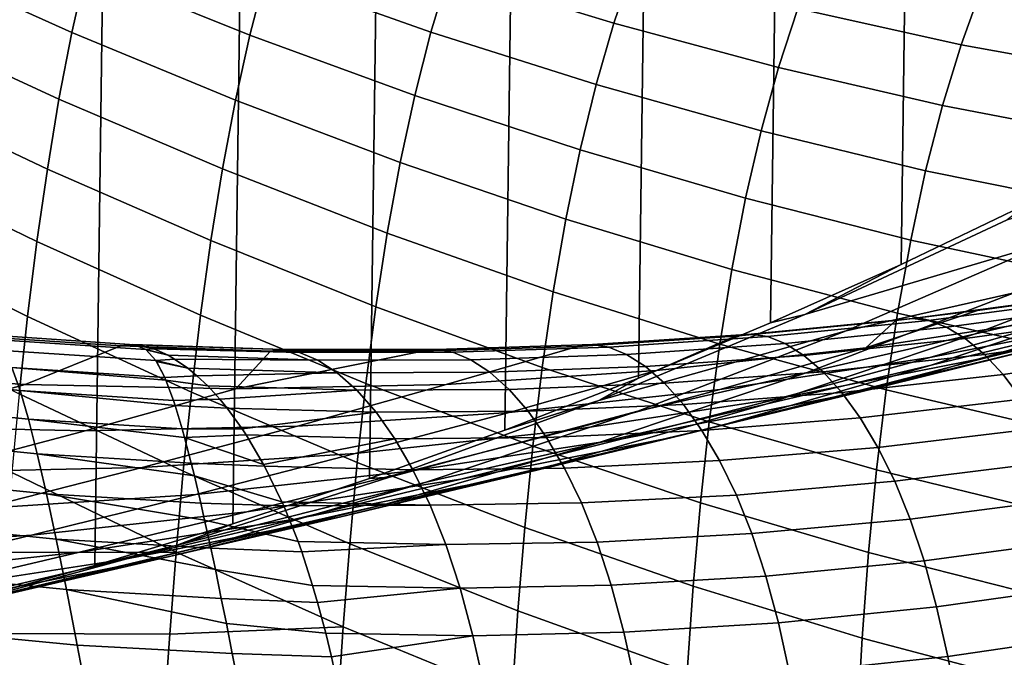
# Model space of a CAD drawing. Header units: metres. Extents: x -166 to 33, y -71 to 34.
# Tile 190 of 256: x 6.19 to 10.45, y -22.91 to -20.15. Entities that reach past the tile are written whole.
import ezdxf

# ---------------------------------------------------------------- set-up
doc = ezdxf.new("R2010")
doc.units = ezdxf.units.M
doc.layers.add('solid_12208131', color=7, linetype='CONTINUOUS')

msp = doc.modelspace()

# ---------------------------------------------------------------- linework, layer by layer
at = {"layer": 'solid_12208131'}
for points in [[(5.303488, -22.825027, -0.2), (5.911822, 22.674566, -0.2), (6.515336, 22.508831, -0.2), (5.91182, -22.674566, -0.2)], [(5.91182, -22.674566, -0.2), (6.515336, 22.508831, -0.2), (7.112642, 22.328314, -0.2), (6.515335, -22.508831, -0.2)], [(6.515335, -22.508831, -0.2), (7.112642, 22.328314, -0.2), (7.703588, 22.133078, -0.2), (7.112641, -22.328314, -0.2)], [(7.112641, -22.328314, -0.2), (7.703588, 22.133078, -0.2), (8.288025, 21.923267, -0.2), (7.703587, -22.133078, -0.2)], [(7.703587, -22.133078, -0.2), (8.288025, 21.923267, -0.2), (8.865869, 21.698912, -0.2), (8.288024, -21.923267, -0.2)], [(8.288024, -21.923267, -0.2), (8.865869, 21.698912, -0.2), (9.436847, 21.460112, -0.2), (8.865868, -21.698912, -0.2)], [(8.865868, -21.698912, -0.2), (9.436847, 21.460112, -0.2), (10.001131, 21.20686, -0.2), (9.436847, -21.460112, -0.2)], [(9.436847, -21.460112, -0.2), (10.001131, 21.20686, -0.2), (10.558856, 20.939127, -0.2), (10.00113, -21.20686, -0.2)], [(10.00113, -21.20686, -0.2), (10.558856, 20.939127, -0.2), (11.109608, 20.657166, -0.2), (10.558856, -20.939127, -0.2)], [(6.416564, -20.204685, 87.125954), (6.478643, -19.930647, 87.407707), (5.779345, -19.622641, 87.220848), (5.71892, -19.889599, 86.938461)], [(7.186117, -20.215862, 87.571266), (7.255446, -19.949858, 87.871834), (6.546759, -19.672239, 87.708862), (6.478643, -19.930647, 87.407707)], [(7.255446, -19.949858, 87.871834), (7.968353, -20.20274, 88.010376), (8.046072, -19.946159, 88.329163), (7.332552, -19.701239, 88.191223)], [(8.046072, -19.946159, 88.329163), (8.759728, -20.164795, 88.441605), (8.843673, -19.917757, 88.776955), (8.130243, -19.707218, 88.665108)], [(9.554441, -20.101141, 88.862877), (10.261862, -20.257065, 88.922913), (10.349447, -20.012581, 89.272881), (9.643869, -19.864506, 89.213364)], [(6.360741, -20.493324, 86.864517), (6.416564, -20.204685, 87.125954), (5.71892, -19.889599, 86.938461), (5.664291, -20.170948, 86.6763)], [(8.759728, -20.164795, 88.441605), (9.47172, -20.3564, 88.528145), (9.554441, -20.101141, 88.862877), (8.843673, -19.917757, 88.776955)], [(7.123211, -20.497715, 87.290207), (7.186117, -20.215862, 87.571266), (6.478643, -19.930647, 87.407707), (6.416564, -20.204685, 87.125954)], [(7.898764, -20.476889, 87.710464), (7.968353, -20.20274, 88.010376), (7.255446, -19.949858, 87.871834), (7.186117, -20.215862, 87.571266)], [(7.968353, -20.20274, 88.010376), (8.68247, -20.429697, 88.123489), (8.759728, -20.164795, 88.441605), (8.046072, -19.946159, 88.329163)], [(10.261862, -20.257065, 88.922913), (10.965256, -20.385229, 88.957138), (11.050419, -20.133293, 89.306664), (10.349447, -20.012581, 89.272881)], [(9.47172, -20.3564, 88.528145), (10.181145, -20.520399, 88.588768), (10.261862, -20.257065, 88.922913), (9.554441, -20.101141, 88.862877)], [(6.310459, -20.795122, 86.6241), (6.360741, -20.493324, 86.864517), (5.664291, -20.170948, 86.6763), (5.614741, -20.465237, 86.435028)], [(8.68247, -20.429697, 88.123489), (9.395899, -20.629742, 88.210716), (9.47172, -20.3564, 88.528145), (8.759728, -20.164795, 88.441605)], [(7.066988, -20.794367, 87.029549), (7.123211, -20.497715, 87.290207), (6.416564, -20.204685, 87.125954), (6.360741, -20.493324, 86.864517)], [(7.835952, -20.767088, 87.430138), (7.898764, -20.476889, 87.710464), (7.186117, -20.215862, 87.571266), (7.123211, -20.497715, 87.290207)], [(8.613658, -20.712336, 87.824272), (8.68247, -20.429697, 88.123489), (7.968353, -20.20274, 88.010376), (7.898764, -20.476889, 87.710464)], [(10.181145, -20.520399, 88.588768), (10.887106, -20.656225, 88.623489), (10.965256, -20.385229, 88.957138), (10.261862, -20.257065, 88.922913)], [(9.395899, -20.629742, 88.210716), (10.107519, -20.802025, 88.271988), (10.181145, -20.520399, 88.588768), (9.47172, -20.3564, 88.528145)], [(9.328809, -20.920971, 87.912193), (9.395899, -20.629742, 88.210716), (8.68247, -20.429697, 88.123489), (8.613658, -20.712336, 87.824272)], [(6.265467, -21.108816, 86.405479), (6.310459, -20.795122, 86.6241), (5.614741, -20.465237, 86.435028), (5.57, -20.771212, 86.215454)], [(7.016741, -21.104382, 86.789993), (7.066988, -20.794367, 87.029549), (6.360741, -20.493324, 86.864517), (6.310459, -20.795122, 86.6241)], [(7.780218, -21.072275, 87.170273), (7.835952, -20.767088, 87.430138), (7.123211, -20.497715, 87.290207), (7.066988, -20.794367, 87.029549)], [(8.551942, -21.011219, 87.544693), (8.613658, -20.712336, 87.824272), (7.898764, -20.476889, 87.710464), (7.835952, -20.767088, 87.430138)], [(10.107519, -20.802025, 88.271988), (10.816219, -20.945705, 88.307259), (10.887106, -20.656225, 88.623489), (10.181145, -20.520399, 88.588768)], [(10.042884, -21.101667, 87.974098), (10.107519, -20.802025, 88.271988), (9.395899, -20.629742, 88.210716), (9.328809, -20.920971, 87.912193)], [(11.517344, -20.684731, 4.085642), (10.64902, -21.10906, 4.266887), (9.585462, -21.424208, 0.51379), (10.459704, -21.014618, 0.329395)], [(9.269106, -21.228622, 87.633347), (9.328809, -20.920971, 87.912193), (8.613658, -20.712336, 87.824272), (8.551942, -21.011219, 87.544693)], [(6.225255, -21.433008, 86.209412), (6.265467, -21.108816, 86.405479), (5.57, -20.771212, 86.215454), (5.529555, -21.087477, 86.018311)], [(8.497664, -21.325254, 87.285614), (8.551942, -21.011219, 87.544693), (7.835952, -20.767088, 87.430138), (7.780218, -21.072275, 87.170273)], [(6.972235, -21.426489, 86.572334), (7.016741, -21.104382, 86.789993), (6.310459, -20.795122, 86.6241), (6.265467, -21.108816, 86.405479)], [(7.730862, -21.391014, 86.931572), (7.780218, -21.072275, 87.170273), (7.066988, -20.794367, 87.029549), (7.016741, -21.104382, 86.789993)], [(10.754546, -21.253305, 88.009872), (10.816219, -20.945705, 88.307259), (10.107519, -20.802025, 88.271988), (10.042884, -21.101667, 87.974098)], [(9.985889, -21.417887, 87.695908), (10.042884, -21.101667, 87.974098), (9.328809, -20.920971, 87.912193), (9.269106, -21.228622, 87.633347)], [(9.585462, -21.424208, 0.51379), (10.00113, -21.20686, -0.2), (10.558856, -20.939127, -0.2), (10.459704, -21.014618, 0.329395)], [(11.368913, -20.947346, 8.09843), (10.489936, -21.330395, 8.279366), (9.763765, -21.495064, 4.451665), (10.64902, -21.10906, 4.266887)], [(9.217164, -21.551569, 87.375015), (9.269106, -21.228622, 87.633347), (8.551942, -21.011219, 87.544693), (8.497664, -21.325254, 87.285614)], [(11.90808, -21.003315, 15.9569), (11.026194, -21.342276, 16.13155), (10.317627, -21.508226, 12.293978), (11.205646, -21.166632, 12.114347)], [(6.189203, -21.766211, 86.036575), (6.225255, -21.433008, 86.209412), (5.529555, -21.087477, 86.018311), (5.492786, -21.412552, 85.844284)], [(6.932971, -21.759283, 86.377304), (6.972235, -21.426489, 86.572334), (6.265467, -21.108816, 86.405479), (6.225255, -21.433008, 86.209412)], [(7.687672, -21.722019, 86.714836), (7.730862, -21.391014, 86.931572), (7.016741, -21.104382, 86.789993), (6.972235, -21.426489, 86.572334)], [(8.450137, -21.653011, 87.047752), (8.497664, -21.325254, 87.285614), (7.780218, -21.072275, 87.170273), (7.730862, -21.391014, 86.931572)], [(10.64902, -21.10906, 4.266887), (9.763765, -21.495064, 4.451665), (8.694995, -21.795448, 0.701608), (9.585462, -21.424208, 0.51379)], [(10.700732, -21.577612, 87.732178), (10.754546, -21.253305, 88.009872), (10.042884, -21.101667, 87.974098), (9.985889, -21.417887, 87.695908)], [(11.205646, -21.166632, 12.114347), (10.317627, -21.508226, 12.293978), (9.595671, -21.674631, 8.463448), (10.489936, -21.330395, 8.279366)], [(11.718587, -21.176313, 19.976482), (10.829424, -21.474337, 20.148211), (10.130891, -21.642632, 16.308859), (11.026194, -21.342276, 16.13155)], [(9.93694, -21.749523, 87.438202), (9.985889, -21.417887, 87.695908), (9.269106, -21.228622, 87.633347), (9.217164, -21.551569, 87.375015)], [(9.585462, -21.424208, 0.51379), (9.436847, -21.460112, -0.2), (10.00113, -21.20686, -0.2)], [(10.379806, -21.608046, 28.1735), (11.278203, -21.391119, 28.010729), (11.917591, -21.217894, 31.866571), (11.025382, -21.433062, 32.021889)], [(10.125015, -21.609846, 32.178627), (11.025382, -21.433062, 32.021889), (11.643557, -21.256136, 35.876987), (10.749494, -21.431461, 36.025803)], [(9.172304, -21.88838, 87.137909), (9.217164, -21.551569, 87.375015), (8.497664, -21.325254, 87.285614), (8.450137, -21.653011, 87.047752)], [(11.508949, -21.305559, 23.994938), (10.614286, -21.562901, 24.162714), (9.928601, -21.733717, 20.322189), (10.829424, -21.474337, 20.148211)], [(10.489936, -21.330395, 8.279366), (9.595671, -21.674631, 8.463448), (8.863114, -21.841955, 4.639658), (9.763765, -21.495064, 4.451665)], [(11.026194, -21.342276, 16.13155), (10.130891, -21.642632, 16.308859), (9.416098, -21.810917, 12.476341), (10.317627, -21.508226, 12.293978)], [(10.749494, -21.431461, 36.025803), (10.688198, -21.357037, 39.86467), (10.331521, -21.406656, 39.853577), (9.84895, -21.568392, 36.175694)], [(10.050147, -21.44084, 40.105347), (10.758082, -21.34767, 40.120037), (10.82873, -21.355724, 40.451885), (10.12057, -21.44998, 40.438992)], [(10.331521, -21.406656, 39.853577), (10.688198, -21.357037, 39.86467), (10.758082, -21.34767, 40.120037), (10.050147, -21.44084, 40.105347)], [(10.12057, -21.44998, 40.438992), (10.82873, -21.355724, 40.451885), (10.905883, -21.383202, 40.784531), (10.197571, -21.47913, 40.772926)], [(8.409165, -21.993189, 86.831886), (8.450137, -21.653011, 87.047752), (7.730862, -21.391014, 86.931572), (7.687672, -21.722019, 86.714836)], [(11.278203, -21.391119, 28.010729), (10.379806, -21.608046, 28.1735), (9.709699, -21.78157, 24.332354), (10.614286, -21.562901, 24.162714)], [(9.84895, -21.568392, 36.175694), (10.331521, -21.406656, 39.853577), (9.978517, -21.44985, 39.848789)], [(9.978517, -21.44985, 39.848789), (10.331521, -21.406656, 39.853577), (10.050147, -21.44084, 40.105347)], [(10.197571, -21.47913, 40.772926), (10.905883, -21.383202, 40.784531), (10.987267, -21.429855, 41.116585), (10.278859, -21.527977, 41.105846)], [(6.898323, -22.101273, 86.20562), (6.932971, -21.759283, 86.377304), (6.225255, -21.433008, 86.209412), (6.189203, -21.766211, 86.036575)], [(7.650154, -22.063881, 86.520805), (7.687672, -21.722019, 86.714836), (6.972235, -21.426489, 86.572334), (6.932971, -21.759283, 86.377304)], [(9.585462, -21.424208, 0.51379), (8.694995, -21.795448, 0.701608), (8.865868, -21.698912, -0.2), (9.436847, -21.460112, -0.2)], [(9.84895, -21.568392, 36.175694), (9.978517, -21.44985, 39.848789), (9.283488, -21.517599, 39.857868), (8.943547, -21.666605, 36.326393)], [(9.218122, -21.747921, 32.336502), (10.125015, -21.609846, 32.178627), (10.749494, -21.431461, 36.025803), (9.84895, -21.568392, 36.175694)], [(9.283488, -21.517599, 39.857868), (9.978517, -21.44985, 39.848789), (10.050147, -21.44084, 40.105347), (9.353142, -21.509129, 40.115902)], [(9.353142, -21.509129, 40.115902), (10.050147, -21.44084, 40.105347), (10.12057, -21.44998, 40.438992), (9.423478, -21.519201, 40.451363)], [(9.423478, -21.519201, 40.451363), (10.12057, -21.44998, 40.438992), (10.197571, -21.47913, 40.772926), (9.500424, -21.54981, 40.786583)], [(11.025382, -21.433062, 32.021889), (10.125015, -21.609846, 32.178627), (9.473195, -21.786276, 28.337757), (10.379806, -21.608046, 28.1735)], [(10.655203, -21.917423, 87.474945), (10.700732, -21.577612, 87.732178), (9.985889, -21.417887, 87.695908), (9.93694, -21.749523, 87.438202)], [(10.278859, -21.527977, 41.105846), (10.987267, -21.429855, 41.116585), (11.070003, -21.495546, 41.446651), (10.36154, -21.596285, 41.436466)], [(9.763765, -21.495064, 4.451665), (8.863114, -21.841955, 4.639658), (7.789883, -22.127739, 0.892515), (8.694995, -21.795448, 0.701608)], [(10.829424, -21.474337, 20.148211), (9.928601, -21.733717, 20.322189), (9.223848, -21.904047, 16.488491), (10.130891, -21.642632, 16.308859)], [(9.500424, -21.54981, 40.786583), (10.197571, -21.47913, 40.772926), (10.278859, -21.527977, 41.105846), (9.581673, -21.600582, 41.12035)], [(10.36154, -21.596285, 41.436466), (11.070003, -21.495546, 41.446651), (11.151521, -21.580111, 41.773365), (10.443025, -21.683809, 41.763523)], [(5.305732, -21.666599, 36.931892), (6.214375, -21.725769, 36.780655), (6.628044, -21.559576, 40.128666), (5.990557, -21.517002, 40.248421)], [(6.032211, -21.510798, 40.625507), (5.990557, -21.517002, 40.248421), (6.628044, -21.559576, 40.128666), (6.68671, -21.554434, 40.502674)], [(6.68671, -21.554434, 40.502674), (6.736586, -21.575455, 40.889977), (6.079707, -21.531908, 41.011414), (6.032211, -21.510798, 40.625507)], [(6.736586, -21.575455, 40.889977), (6.779153, -21.622812, 41.276157), (6.120003, -21.579449, 41.397007), (6.079707, -21.531908, 41.011414)], [(8.034904, -21.725771, 36.477634), (8.943547, -21.666605, 36.326393), (9.283488, -21.517599, 39.857868), (8.601851, -21.561546, 39.891033)], [(8.601851, -21.561546, 39.891033), (9.283488, -21.517599, 39.857868), (9.353142, -21.509129, 40.115902), (8.66678, -21.55378, 40.151047)], [(8.66678, -21.55378, 40.151047), (9.353142, -21.509129, 40.115902), (9.423478, -21.519201, 40.451363), (8.737453, -21.564606, 40.488308)], [(10.317627, -21.508226, 12.293978), (9.416098, -21.810917, 12.476341), (8.687801, -21.979662, 8.650331), (9.595671, -21.674631, 8.463448)], [(8.737453, -21.564606, 40.488308), (9.423478, -21.519201, 40.451363), (9.500424, -21.54981, 40.786583), (8.814732, -21.596424, 40.824787)], [(9.581673, -21.600582, 41.12035), (10.278859, -21.527977, 41.105846), (10.36154, -21.596285, 41.436466), (9.664314, -21.671192, 41.4515)], [(6.779153, -21.622812, 41.276157), (6.817702, -21.69611, 41.65913), (6.156598, -21.653074, 41.779823), (6.120003, -21.579449, 41.397007)], [(7.124639, -21.745565, 36.629143), (7.274863, -21.581806, 40.026875), (6.628044, -21.559576, 40.128666), (6.214375, -21.725769, 36.780655)], [(6.628044, -21.559576, 40.128666), (7.274863, -21.581806, 40.026875), (7.328692, -21.575537, 40.291393), (6.678589, -21.553717, 40.392563)], [(6.68671, -21.554434, 40.502674), (6.628044, -21.559576, 40.128666), (6.678589, -21.553717, 40.392563)], [(6.678589, -21.553717, 40.392563), (7.328692, -21.575537, 40.291393), (6.693025, -21.554405, 40.462902)], [(6.68671, -21.554434, 40.502674), (6.678589, -21.553717, 40.392563), (6.693025, -21.554405, 40.462902)], [(6.68671, -21.554434, 40.502674), (6.693025, -21.554405, 40.462902), (6.752335, -21.565941, 40.735218)], [(6.68671, -21.554434, 40.502674), (6.752335, -21.565941, 40.735218), (6.771358, -21.572268, 40.818413)], [(6.68671, -21.554434, 40.502674), (6.771358, -21.572268, 40.818413), (6.736586, -21.575455, 40.889977)], [(6.693025, -21.554405, 40.462902), (7.328692, -21.575537, 40.291393), (7.401242, -21.58744, 40.632145), (6.752335, -21.565941, 40.735218)], [(6.736586, -21.575455, 40.889977), (6.771358, -21.572268, 40.818413), (6.832549, -21.600092, 41.075352)], [(6.736586, -21.575455, 40.889977), (6.832549, -21.600092, 41.075352), (6.737431, -21.576096, 40.89716)], [(6.736586, -21.575455, 40.889977), (6.737431, -21.576096, 40.89716), (6.779153, -21.622812, 41.276157)], [(6.779153, -21.622812, 41.276157), (6.737431, -21.576096, 40.89716), (6.832549, -21.600092, 41.075352), (6.860554, -21.616371, 41.188831)], [(6.752335, -21.565941, 40.735218), (7.401242, -21.58744, 40.632145), (6.771358, -21.572268, 40.818413)], [(6.771358, -21.572268, 40.818413), (7.401242, -21.58744, 40.632145), (7.48034, -21.621016, 40.971016), (6.832549, -21.600092, 41.075352)], [(7.124639, -21.745565, 36.629143), (8.034904, -21.725771, 36.477634), (8.601851, -21.561546, 39.891033), (7.932523, -21.582689, 39.947567)], [(7.124639, -21.745565, 36.629143), (7.932523, -21.582689, 39.947567), (7.274863, -21.581806, 40.026875)], [(7.274863, -21.581806, 40.026875), (7.932523, -21.582689, 39.947567), (7.991517, -21.575726, 40.209915), (7.328692, -21.575537, 40.291393)], [(7.328692, -21.575537, 40.291393), (7.991517, -21.575726, 40.209915), (8.062995, -21.587147, 40.548943), (7.401242, -21.58744, 40.632145)], [(7.932523, -21.582689, 39.947567), (8.601851, -21.561546, 39.891033), (8.66678, -21.55378, 40.151047), (7.991517, -21.575726, 40.209915)], [(7.991517, -21.575726, 40.209915), (8.66678, -21.55378, 40.151047), (8.737453, -21.564606, 40.488308), (8.062995, -21.587147, 40.548943)], [(8.062995, -21.587147, 40.548943), (8.737453, -21.564606, 40.488308), (8.814732, -21.596424, 40.824787), (8.141056, -21.619934, 40.886646)], [(8.306334, -21.846952, 32.495228), (9.218122, -21.747921, 32.336502), (9.84895, -21.568392, 36.175694), (8.943547, -21.666605, 36.326393)], [(8.814732, -21.596424, 40.824787), (9.500424, -21.54981, 40.786583), (9.581673, -21.600582, 41.12035), (8.896289, -21.6488, 41.159367)], [(10.614286, -21.562901, 24.162714), (9.709699, -21.78157, 24.332354), (9.017786, -21.954121, 20.4981), (9.928601, -21.733717, 20.322189)], [(9.89536, -22.095139, 87.201729), (9.93694, -21.749523, 87.438202), (9.217164, -21.551569, 87.375015), (9.172304, -21.88838, 87.137909)], [(10.443025, -21.683809, 41.763523), (11.151521, -21.580111, 41.773365), (11.230483, -21.68322, 42.095402), (10.521964, -21.790176, 42.085747)], [(6.156598, -21.653074, 41.779823), (6.192495, -21.752388, 42.157532), (5.518334, -21.684122, 42.306278), (5.482922, -21.584801, 41.928532)], [(6.779153, -21.622812, 41.276157), (6.860554, -21.616371, 41.188831), (6.917266, -21.65563, 41.412304)], [(6.779153, -21.622812, 41.276157), (6.917266, -21.65563, 41.412304), (6.781607, -21.626598, 41.299976)], [(6.779153, -21.622812, 41.276157), (6.781607, -21.626598, 41.299976), (6.817702, -21.69611, 41.65913)], [(6.832549, -21.600092, 41.075352), (7.48034, -21.621016, 40.971016), (6.860554, -21.616371, 41.188831)], [(6.860554, -21.616371, 41.188831), (7.48034, -21.621016, 40.971016), (7.563646, -21.675722, 41.307064), (6.917266, -21.65563, 41.412304)], [(7.401242, -21.58744, 40.632145), (8.062995, -21.587147, 40.548943), (8.141056, -21.619934, 40.886646), (7.48034, -21.621016, 40.971016)], [(7.48034, -21.621016, 40.971016), (8.141056, -21.619934, 40.886646), (8.22336, -21.673601, 41.221992), (7.563646, -21.675722, 41.307064)], [(8.141056, -21.619934, 40.886646), (8.814732, -21.596424, 40.824787), (8.896289, -21.6488, 41.159367), (8.22336, -21.673601, 41.221992)], [(8.560012, -21.92548, 28.503206), (9.473195, -21.786276, 28.337757), (10.125015, -21.609846, 32.178627), (9.218122, -21.747921, 32.336502)], [(10.379806, -21.608046, 28.1735), (9.473195, -21.786276, 28.337757), (8.796841, -21.961235, 24.503542), (9.709699, -21.78157, 24.332354)], [(8.896289, -21.6488, 41.159367), (9.581673, -21.600582, 41.12035), (9.664314, -21.671192, 41.4515), (8.979205, -21.721334, 41.491001)], [(9.664314, -21.671192, 41.4515), (10.36154, -21.596285, 41.436466), (10.443025, -21.683809, 41.763523), (9.74575, -21.76132, 41.77887)], [(4.642868, -21.846958, 33.132973), (5.557919, -21.906616, 32.973679), (6.214375, -21.725769, 36.780655), (5.305732, -21.666599, 36.931892)], [(6.822351, -21.707001, 41.70636), (6.855291, -21.794947, 42.036797), (6.192495, -21.752388, 42.157532), (6.156598, -21.653074, 41.779823)], [(6.156598, -21.653074, 41.779823), (6.817702, -21.69611, 41.65913), (6.822351, -21.707001, 41.70636)], [(6.817702, -21.69611, 41.65913), (6.781607, -21.626598, 41.299976), (6.917266, -21.65563, 41.412304), (6.957406, -21.688595, 41.567776)], [(6.917266, -21.65563, 41.412304), (7.563646, -21.675722, 41.307064), (6.957406, -21.688595, 41.567776)], [(7.391284, -21.906614, 32.654522), (8.306334, -21.846952, 32.495228), (8.943547, -21.666605, 36.326393), (8.034904, -21.725771, 36.477634)], [(8.22336, -21.673601, 41.221992), (8.896289, -21.6488, 41.159367), (8.979205, -21.721334, 41.491001), (8.306982, -21.747679, 41.55405)], [(9.134347, -22.237743, 86.922813), (9.172304, -21.88838, 87.137909), (8.450137, -21.653011, 87.047752), (8.409165, -21.993189, 86.831886)], [(10.130891, -21.642632, 16.308859), (9.223848, -21.904047, 16.488491), (8.502748, -22.074364, 12.661097), (9.416098, -21.810917, 12.476341)], [(6.192495, -21.752388, 42.157532), (6.228935, -21.876837, 42.528145), (5.554418, -21.808712, 42.677208), (5.518334, -21.684122, 42.306278)], [(6.822351, -21.707001, 41.70636), (6.817702, -21.69611, 41.65913), (6.957406, -21.688595, 41.567776), (7.003786, -21.731998, 41.745377)], [(6.855291, -21.794947, 42.036797), (6.822351, -21.707001, 41.70636), (7.003786, -21.731998, 41.745377), (7.056275, -21.789381, 41.949265)], [(6.957406, -21.688595, 41.567776), (7.563646, -21.675722, 41.307064), (7.648241, -21.751022, 41.639481), (7.003786, -21.731998, 41.745377)], [(7.563646, -21.675722, 41.307064), (8.22336, -21.673601, 41.221992), (8.306982, -21.747679, 41.55405), (7.648241, -21.751022, 41.639481)], [(9.595671, -21.674631, 8.463448), (8.687801, -21.979662, 8.650331), (7.948762, -22.149338, 4.83051), (8.863114, -21.841955, 4.639658)], [(8.694995, -21.795448, 0.701608), (8.288024, -21.923267, -0.2), (8.865868, -21.698912, -0.2)], [(8.979205, -21.721334, 41.491001), (9.664314, -21.671192, 41.4515), (9.74575, -21.76132, 41.77887), (9.060874, -21.813635, 41.818626)], [(9.74575, -21.76132, 41.77887), (10.443025, -21.683809, 41.763523), (10.521964, -21.790176, 42.085747), (9.824623, -21.87055, 42.101246)], [(5.557919, -21.906616, 32.973679), (6.474601, -21.926577, 32.814098), (7.124639, -21.745565, 36.629143), (6.214375, -21.725769, 36.780655)], [(6.862673, -21.817184, 42.109753), (6.893354, -21.918764, 42.407089), (6.228935, -21.876837, 42.528145), (6.192495, -21.752388, 42.157532)], [(6.192495, -21.752388, 42.157532), (6.855291, -21.794947, 42.036797), (6.862673, -21.817184, 42.109753)], [(6.474601, -21.926577, 32.814098), (7.391284, -21.906614, 32.654522), (8.034904, -21.725771, 36.477634), (7.124639, -21.745565, 36.629143)], [(7.003786, -21.731998, 41.745377), (7.648241, -21.751022, 41.639481), (7.056275, -21.789381, 41.949265)], [(7.056275, -21.789381, 41.949265), (7.648241, -21.751022, 41.639481), (7.731522, -21.846388, 41.967407), (7.088083, -21.828518, 42.073872)], [(7.641901, -22.025322, 28.66955), (8.560012, -21.92548, 28.503206), (9.218122, -21.747921, 32.336502), (8.306334, -21.846952, 32.495228)], [(7.648241, -21.751022, 41.639481), (8.306982, -21.747679, 41.55405), (8.389316, -21.841703, 41.88187), (7.731522, -21.846388, 41.967407)], [(8.374267, -22.344372, 86.638748), (8.409165, -21.993189, 86.831886), (7.687672, -21.722019, 86.714836), (7.650154, -22.063881, 86.520805)], [(9.928601, -21.733717, 20.322189), (9.017786, -21.954121, 20.4981), (8.306744, -22.126177, 16.670118), (9.223848, -21.904047, 16.488491)], [(8.306982, -21.747679, 41.55405), (8.979205, -21.721334, 41.491001), (9.060874, -21.813635, 41.818626), (8.389316, -21.841703, 41.88187)], [(10.617282, -22.271303, 87.238899), (10.655203, -21.917423, 87.474945), (9.93694, -21.749523, 87.438202), (9.89536, -22.095139, 87.201729)], [(6.867578, -22.450886, 86.057945), (6.898323, -22.101273, 86.20562), (6.189203, -21.766211, 86.036575), (6.156605, -22.106863, 85.887665)], [(6.862673, -21.817184, 42.109753), (6.855291, -21.794947, 42.036797), (7.056275, -21.789381, 41.949265), (7.088083, -21.828518, 42.073872)], [(7.617686, -22.415104, 86.350174), (7.650154, -22.063881, 86.520805), (6.932971, -21.759283, 86.377304), (6.898323, -22.101273, 86.20562)], [(9.473195, -21.786276, 28.337757), (8.560012, -21.92548, 28.503206), (7.877365, -22.101557, 24.675972), (8.796841, -21.961235, 24.503542)], [(9.709699, -21.78157, 24.332354), (8.796841, -21.961235, 24.503542), (8.098642, -22.135208, 20.675619), (9.017786, -21.954121, 20.4981)], [(9.060874, -21.813635, 41.818626), (9.74575, -21.76132, 41.77887), (9.824623, -21.87055, 42.101246), (9.13994, -21.925251, 42.14109)], [(9.824623, -21.87055, 42.101246), (10.521964, -21.790176, 42.085747), (10.598624, -21.914816, 42.401863), (9.901199, -21.998325, 42.417351)], [(6.228935, -21.876837, 42.528145), (6.266643, -22.025814, 42.889782), (5.591876, -21.957962, 43.039356), (5.554418, -21.808712, 42.677208)], [(6.893354, -21.918764, 42.407089), (6.862673, -21.817184, 42.109753), (7.088083, -21.828518, 42.073872), (7.15226, -21.917898, 42.32729)], [(7.088083, -21.828518, 42.073872), (7.731522, -21.846388, 41.967407), (7.15226, -21.917898, 42.32729)], [(8.694995, -21.795448, 0.701608), (7.789883, -22.127739, 0.892515), (7.703587, -22.133078, -0.2), (8.288024, -21.923267, -0.2)], [(9.416098, -21.810917, 12.476341), (8.502748, -22.074364, 12.661097), (7.768028, -22.245144, 8.839664), (8.687801, -21.979662, 8.650331)], [(8.389316, -21.841703, 41.88187), (9.060874, -21.813635, 41.818626), (9.13994, -21.925251, 42.14109), (8.469007, -21.955198, 42.204353)], [(6.903657, -21.956036, 42.504654), (6.932461, -22.066959, 42.768208), (6.266643, -22.025814, 42.889782), (6.228935, -21.876837, 42.528145)], [(6.228935, -21.876837, 42.528145), (6.893354, -21.918764, 42.407089), (6.903657, -21.956036, 42.504654)], [(6.720503, -22.085472, 28.836487), (7.641901, -22.025322, 28.66955), (8.306334, -21.846952, 32.495228), (7.391284, -21.906614, 32.654522)], [(8.863114, -21.841955, 4.639658), (7.948762, -22.149338, 4.83051), (6.871808, -22.420732, 1.086156), (7.789883, -22.127739, 0.892515)], [(7.15226, -21.917898, 42.32729), (7.731522, -21.846388, 41.967407), (7.812141, -21.961319, 42.289818), (7.169664, -21.944626, 42.396431)], [(7.731522, -21.846388, 41.967407), (8.389316, -21.841703, 41.88187), (8.469007, -21.955198, 42.204353), (7.812141, -21.961319, 42.289818)], [(9.13994, -21.925251, 42.14109), (9.824623, -21.87055, 42.101246), (9.901199, -21.998325, 42.417351), (9.216671, -22.055643, 42.457119)], [(4.874423, -22.085478, 29.170958), (5.797463, -22.105598, 29.003721), (6.474601, -21.926577, 32.814098), (5.557919, -21.906616, 32.973679)], [(5.797463, -22.105598, 29.003721), (6.720503, -22.085472, 28.836487), (7.391284, -21.906614, 32.654522), (6.474601, -21.926577, 32.814098)], [(6.903657, -21.956036, 42.504654), (6.893354, -21.918764, 42.407089), (7.15226, -21.917898, 42.32729), (7.169664, -21.944626, 42.396431)], [(9.223848, -21.904047, 16.488491), (8.306744, -22.126177, 16.670118), (7.579265, -22.29822, 12.8479), (8.502748, -22.074364, 12.661097)], [(9.860982, -22.453403, 86.987236), (9.89536, -22.095139, 87.201729), (9.172304, -21.88838, 87.137909), (9.134347, -22.237743, 86.922813)], [(9.901199, -21.998325, 42.417351), (10.598624, -21.914816, 42.401863), (10.671868, -22.057348, 42.71059), (9.974336, -22.14423, 42.725956)], [(6.266643, -22.025814, 42.889782), (6.306443, -22.198709, 43.24052), (5.631497, -22.131266, 43.390739), (5.591876, -21.957962, 43.039356)], [(6.903657, -21.956036, 42.504654), (7.169664, -21.944626, 42.396431), (7.244955, -22.072397, 42.69566)], [(6.932461, -22.066959, 42.768208), (6.903657, -21.956036, 42.504654), (7.244955, -22.072397, 42.69566), (7.248942, -22.079752, 42.711555)], [(8.560012, -21.92548, 28.503206), (7.641901, -22.025322, 28.66955), (6.952926, -22.202204, 24.849333), (7.877365, -22.101557, 24.675972)], [(7.169664, -21.944626, 42.396431), (7.812141, -21.961319, 42.289818), (7.244955, -22.072397, 42.69566)], [(8.796841, -21.961235, 24.503542), (7.877365, -22.101557, 24.675972), (7.172836, -22.276642, 20.854424), (8.098642, -22.135208, 20.675619)], [(7.244955, -22.072397, 42.69566), (7.812141, -21.961319, 42.289818), (7.890368, -22.095333, 42.605434), (7.248942, -22.079752, 42.711555)], [(9.017786, -21.954121, 20.4981), (8.098642, -22.135208, 20.675619), (7.381253, -22.308683, 16.853405), (8.306744, -22.126177, 16.670118)], [(7.812141, -21.961319, 42.289818), (8.469007, -21.955198, 42.204353), (8.546328, -22.087648, 42.520222), (7.890368, -22.095333, 42.605434)], [(8.469007, -21.955198, 42.204353), (9.13994, -21.925251, 42.14109), (9.216671, -22.055643, 42.457119), (8.546328, -22.087648, 42.520222)], [(8.687801, -21.979662, 8.650331), (7.768028, -22.245144, 8.839664), (7.02242, -22.416868, 5.023865), (7.948762, -22.149338, 4.83051)], [(9.102815, -22.59823, 86.730461), (9.134347, -22.237743, 86.922813), (8.409165, -21.993189, 86.831886), (8.374267, -22.344372, 86.638748)], [(9.216671, -22.055643, 42.457119), (9.901199, -21.998325, 42.417351), (9.974336, -22.14423, 42.725956), (9.289923, -22.204367, 42.765533)], [(7.641901, -22.025322, 28.66955), (6.720503, -22.085472, 28.836487), (6.025179, -22.262838, 25.023315), (6.952926, -22.202204, 24.849333)], [(6.945943, -22.12191, 42.886719), (6.973628, -22.238916, 43.11824), (6.306443, -22.198709, 43.24052), (6.266643, -22.025814, 42.889782)], [(6.266643, -22.025814, 42.889782), (6.932461, -22.066959, 42.768208), (6.945943, -22.12191, 42.886719)], [(6.720503, -22.085472, 28.836487), (5.797463, -22.105598, 29.003721), (5.095778, -22.283127, 25.197607), (6.025179, -22.262838, 25.023315)], [(8.502748, -22.074364, 12.661097), (7.579265, -22.29822, 12.8479), (6.83805, -22.470732, 9.031097), (7.768028, -22.245144, 8.839664)], [(6.945943, -22.12191, 42.886719), (6.932461, -22.066959, 42.768208), (7.248942, -22.079752, 42.711555), (7.324817, -22.233612, 43.018833)], [(7.248942, -22.079752, 42.711555), (7.890368, -22.095333, 42.605434), (7.96507, -22.247936, 42.913174), (7.324817, -22.233612, 43.018833)], [(8.344816, -22.705057, 86.46907), (8.374267, -22.344372, 86.638748), (7.650154, -22.063881, 86.520805), (7.617686, -22.415104, 86.350174)], [(7.890368, -22.095333, 42.605434), (8.546328, -22.087648, 42.520222), (8.620135, -22.238583, 42.828354), (7.96507, -22.247936, 42.913174)], [(8.546328, -22.087648, 42.520222), (9.216671, -22.055643, 42.457119), (9.289923, -22.204367, 42.765533), (8.620135, -22.238583, 42.828354)], [(9.974336, -22.14423, 42.725956), (10.671868, -22.057348, 42.71059), (10.738531, -22.217726, 43.010658), (10.040854, -22.3081, 43.025913)], [(6.306443, -22.198709, 43.24052), (6.348472, -22.394842, 43.578556), (5.673389, -22.327932, 43.729511), (5.631497, -22.131266, 43.390739)], [(6.126547, -22.453257, 85.763275), (6.867578, -22.450886, 86.057945), (6.156605, -22.106863, 85.887665)], [(7.877365, -22.101557, 24.675972), (6.952926, -22.202204, 24.849333), (6.242033, -22.378086, 21.034193), (7.172836, -22.276642, 20.854424)], [(8.098642, -22.135208, 20.675619), (7.172836, -22.276642, 20.854424), (6.449054, -22.451225, 17.038019), (7.381253, -22.308683, 16.853405)], [(8.306744, -22.126177, 16.670118), (7.381253, -22.308683, 16.853405), (6.647338, -22.482143, 13.036413), (7.579265, -22.29822, 12.8479)], [(7.589545, -22.774111, 86.203644), (7.617686, -22.415104, 86.350174), (6.898323, -22.101273, 86.20562), (6.867578, -22.450886, 86.057945)], [(6.871808, -22.420732, 1.086156), (7.112641, -22.328314, -0.2), (7.703587, -22.133078, -0.2), (7.789883, -22.127739, 0.892515)], [(6.973628, -22.238916, 43.11824), (6.945943, -22.12191, 42.886719), (7.324817, -22.233612, 43.018833), (7.332418, -22.250624, 43.050224)], [(10.586807, -22.637907, 87.024796), (10.617282, -22.271303, 87.238899), (9.89536, -22.095139, 87.201729), (9.860982, -22.453403, 86.987236)], [(7.948762, -22.149338, 4.83051), (7.02242, -22.416868, 5.023865), (5.942452, -22.674088, 1.282175), (6.871808, -22.420732, 1.086156)], [(9.289923, -22.204367, 42.765533), (9.974336, -22.14423, 42.725956), (10.040854, -22.3081, 43.025913), (9.356526, -22.371143, 43.065304)], [(6.952926, -22.202204, 24.849333), (6.025179, -22.262838, 25.023315), (5.307899, -22.439201, 21.214607), (6.242033, -22.378086, 21.034193)], [(6.990444, -22.312832, 43.252335), (7.017065, -22.433952, 43.455391), (6.348472, -22.394842, 43.578556), (6.306443, -22.198709, 43.24052)], [(6.306443, -22.198709, 43.24052), (6.973628, -22.238916, 43.11824), (6.990444, -22.312832, 43.252335)], [(8.620135, -22.238583, 42.828354), (9.289923, -22.204367, 42.765533), (9.356526, -22.371143, 43.065304), (8.687278, -22.407612, 43.127834)], [(10.040854, -22.3081, 43.025913), (10.738531, -22.217726, 43.010658), (10.798721, -22.395464, 43.300777), (10.100861, -22.489449, 43.315933)], [(7.768028, -22.245144, 8.839664), (6.83805, -22.470732, 9.031097), (6.085801, -22.644194, 5.219365), (7.02242, -22.416868, 5.023865)], [(6.990444, -22.312832, 43.252335), (6.973628, -22.238916, 43.11824), (7.332418, -22.250624, 43.050224), (7.39445, -22.405666, 43.317532)], [(7.324817, -22.233612, 43.018833), (7.96507, -22.247936, 42.913174), (7.332418, -22.250624, 43.050224)], [(7.332418, -22.250624, 43.050224), (7.96507, -22.247936, 42.913174), (8.033107, -22.418634, 43.212254), (7.39445, -22.405666, 43.317532)], [(7.96507, -22.247936, 42.913174), (8.620135, -22.238583, 42.828354), (8.687278, -22.407612, 43.127834), (8.033107, -22.418634, 43.212254)], [(9.83333, -22.822887, 86.795479), (9.860982, -22.453403, 86.987236), (9.134347, -22.237743, 86.922813), (9.102815, -22.59823, 86.730461)], [(7.172836, -22.276642, 20.854424), (6.242033, -22.378086, 21.034193), (5.511823, -22.553465, 17.223631), (6.449054, -22.451225, 17.038019)], [(7.579265, -22.29822, 12.8479), (6.647338, -22.482143, 13.036413), (5.89957, -22.656076, 9.224281), (6.83805, -22.470732, 9.031097)], [(6.348472, -22.394842, 43.578556), (6.392567, -22.613501, 43.902145), (5.71736, -22.54723, 44.053898), (5.673389, -22.327932, 43.729511)], [(7.381253, -22.308683, 16.853405), (6.449054, -22.451225, 17.038019), (5.708656, -22.625793, 13.226292), (6.647338, -22.482143, 13.036413)], [(6.871808, -22.420732, 1.086156), (6.515335, -22.508831, -0.2), (7.112641, -22.328314, -0.2)], [(7.017065, -22.433952, 43.455391), (6.990444, -22.312832, 43.252335), (7.39445, -22.405666, 43.317532), (7.410254, -22.450233, 43.388817)], [(9.077082, -22.968338, 86.561569), (9.102815, -22.59823, 86.730461), (8.374267, -22.344372, 86.638748), (8.344816, -22.705057, 86.46907)], [(9.356526, -22.371143, 43.065304), (10.040854, -22.3081, 43.025913), (10.100861, -22.489449, 43.315933), (9.416594, -22.555485, 43.355141)], [(6.242033, -22.378086, 21.034193), (5.307899, -22.439201, 21.214607), (4.571239, -22.615059, 17.409906), (5.511823, -22.553465, 17.223631)], [(8.687278, -22.407612, 43.127834), (9.356526, -22.371143, 43.065304), (9.416594, -22.555485, 43.355141), (8.747871, -22.594261, 43.417389)], [(7.02242, -22.416868, 5.023865), (6.085801, -22.644194, 5.219365), (5.003501, -22.887459, 1.480219), (5.942452, -22.674088, 1.282175)], [(6.871808, -22.420732, 1.086156), (5.942452, -22.674088, 1.282175), (5.91182, -22.674566, -0.2), (6.515335, -22.508831, -0.2)], [(7.036702, -22.526434, 43.598526), (7.062412, -22.651352, 43.777962), (6.392567, -22.613501, 43.902145), (6.348472, -22.394842, 43.578556)], [(6.348472, -22.394842, 43.578556), (7.017065, -22.433952, 43.455391), (7.036702, -22.526434, 43.598526)], [(7.39445, -22.405666, 43.317532), (8.033107, -22.418634, 43.212254), (7.410254, -22.450233, 43.388817)], [(7.410254, -22.450233, 43.388817), (8.033107, -22.418634, 43.212254), (8.094604, -22.60697, 43.501392), (7.457049, -22.595324, 43.606308)], [(8.320086, -23.073666, 86.32354), (8.344816, -22.705057, 86.46907), (7.617686, -22.415104, 86.350174), (7.589545, -22.774111, 86.203644)], [(8.033107, -22.418634, 43.212254), (8.687278, -22.407612, 43.127834), (8.747871, -22.594261, 43.417389), (8.094604, -22.60697, 43.501392)], [(10.100861, -22.489449, 43.315933), (10.798721, -22.395464, 43.300777), (10.85315, -22.589985, 43.579647), (10.155065, -22.687725, 43.594696)], [(6.449054, -22.451225, 17.038019), (5.511823, -22.553465, 17.223631), (4.764908, -22.728827, 13.417195), (5.708656, -22.625793, 13.226292)], [(6.83805, -22.470732, 9.031097), (5.89957, -22.656076, 9.224281), (5.140619, -22.830969, 5.416653), (6.085801, -22.644194, 5.219365)], [(6.097827, -22.803484, 85.66394), (6.8398, -22.806408, 85.934921), (6.867578, -22.450886, 86.057945), (6.126547, -22.453257, 85.763275)], [(6.8398, -22.806408, 85.934921), (7.589545, -22.774111, 86.203644), (6.867578, -22.450886, 86.057945)], [(7.036702, -22.526434, 43.598526), (7.017065, -22.433952, 43.455391), (7.410254, -22.450233, 43.388817), (7.457049, -22.595324, 43.606308)], [(10.563302, -23.015793, 86.833374), (10.586807, -22.637907, 87.024796), (9.860982, -22.453403, 86.987236), (9.83333, -22.822887, 86.795479)], [(6.647338, -22.482143, 13.036413), (5.708656, -22.625793, 13.226292), (4.954287, -22.800837, 9.418865), (5.89957, -22.656076, 9.224281)], [(9.416594, -22.555485, 43.355141), (10.100861, -22.489449, 43.315933), (10.155065, -22.687725, 43.594696), (9.470835, -22.756866, 43.633713)], [(6.392567, -22.613501, 43.902145), (6.439211, -22.854019, 44.209393), (5.763854, -22.788496, 44.361958), (5.71736, -22.54723, 44.053898)], [(7.062412, -22.651352, 43.777962), (7.036702, -22.526434, 43.598526), (7.457049, -22.595324, 43.606308), (7.478383, -22.668922, 43.709049)], [(8.747871, -22.594261, 43.417389), (9.416594, -22.555485, 43.355141), (9.470835, -22.756866, 43.633713), (8.802634, -22.798031, 43.69566)], [(7.457049, -22.595324, 43.606308), (8.094604, -22.60697, 43.501392), (7.478383, -22.668922, 43.709049)], [(8.094604, -22.60697, 43.501392), (8.747871, -22.594261, 43.417389), (8.802634, -22.798031, 43.69566), (8.150282, -22.812475, 43.779221)], [(9.811774, -23.202084, 86.627159), (9.83333, -22.822887, 86.795479), (9.102815, -22.59823, 86.730461), (9.077082, -22.968338, 86.561569)], [(10.155065, -22.687725, 43.594696), (10.85315, -22.589985, 43.579647), (10.90218, -22.800758, 43.845966), (10.203824, -22.902403, 43.860901)], [(7.08435, -22.760288, 43.923023), (7.110091, -22.890213, 44.083874), (6.439211, -22.854019, 44.209393), (6.392567, -22.613501, 43.902145)], [(6.392567, -22.613501, 43.902145), (7.062412, -22.651352, 43.777962), (7.08435, -22.760288, 43.923023)], [(7.478383, -22.668922, 43.709049), (8.094604, -22.60697, 43.501392), (8.150282, -22.812475, 43.779221), (7.513777, -22.802067, 43.88356)], [(7.08435, -22.760288, 43.923023), (7.062412, -22.651352, 43.777962), (7.478383, -22.668922, 43.709049), (7.513777, -22.802067, 43.88356)], [(9.470835, -22.756866, 43.633713), (10.155065, -22.687725, 43.594696), (10.203824, -22.902403, 43.860901), (9.519611, -22.974777, 43.899712)], [(9.05641, -23.346483, 86.416862), (9.077082, -22.968338, 86.561569), (8.344816, -22.705057, 86.46907), (8.320086, -23.073666, 86.32354)], [(6.813751, -23.16592, 85.83709), (7.564777, -23.139179, 86.081848), (7.589545, -22.774111, 86.203644), (6.8398, -22.806408, 85.934921)], [(7.110091, -22.890213, 44.083874), (7.08435, -22.760288, 43.923023), (7.513777, -22.802067, 43.88356), (7.538487, -22.90464, 44.009071)], [(7.564777, -23.139179, 86.081848), (8.320086, -23.073666, 86.32354), (7.589545, -22.774111, 86.203644)], [(8.802634, -22.798031, 43.69566), (9.470835, -22.756866, 43.633713), (9.519611, -22.974777, 43.899712), (8.851931, -23.018427, 43.96133)], [(5.763854, -22.788496, 44.361958), (6.439211, -22.854019, 44.209393), (6.48906, -23.115732, 44.49836), (5.81348, -23.051092, 44.651695)], [(6.068781, -23.155327, 85.590065), (6.813751, -23.16592, 85.83709), (6.8398, -22.806408, 85.934921), (6.097827, -22.803484, 85.66394)], [(7.513777, -22.802067, 43.88356), (8.150282, -22.812475, 43.779221), (7.538487, -22.90464, 44.009071)], [(7.538487, -22.90464, 44.009071), (8.150282, -22.812475, 43.779221), (8.200508, -23.034681, 44.044422), (7.565202, -23.025269, 44.147758)], [(8.150282, -22.812475, 43.779221), (8.802634, -22.798031, 43.69566), (8.851931, -23.018427, 43.96133), (8.200508, -23.034681, 44.044422)], [(10.203824, -22.902403, 43.860901), (10.90218, -22.800758, 43.845966), (10.944786, -23.027475, 44.09845), (10.24611, -23.133129, 44.113297)], [(6.439211, -22.854019, 44.209393), (7.110091, -22.890213, 44.083874), (7.134386, -23.012642, 44.224613), (6.48906, -23.115732, 44.49836)], [(10.546127, -23.403461, 86.665352), (10.563302, -23.015793, 86.833374), (9.83333, -22.822887, 86.795479), (9.811774, -23.202084, 86.627159)], [(7.134386, -23.012642, 44.224613), (7.110091, -22.890213, 44.083874), (7.538487, -22.90464, 44.009071), (7.565202, -23.025269, 44.147758)], [(9.519611, -22.974777, 43.899712), (10.203824, -22.902403, 43.860901), (10.24611, -23.133129, 44.113297), (9.5619, -23.20882, 44.151928)]]:
    msp.add_3dface(points, dxfattribs=at)

doc.saveas('drawing.dxf')
